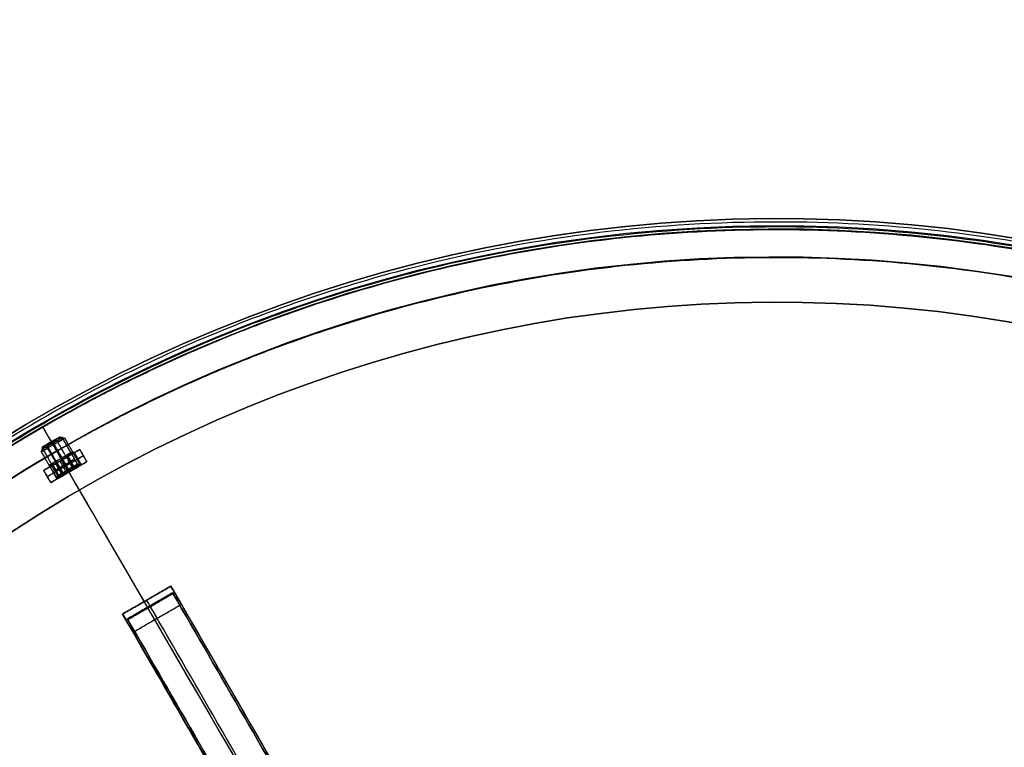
# Model space of a CAD drawing. Header units: millimetres. Extents: x -1649 to 240, y -242 to 238.
# Tile 253 of 256: x -109 to 33, y 134 to 238. Entities that reach past the tile are written whole.
import ezdxf

# ---------------------------------------------------------------- set-up
doc = ezdxf.new("R2010")
doc.units = ezdxf.units.MM
for name, color, linetype, true_color in [('BOMBILLA', 7, 'Continuous', 0xfff700), ('NEGRO', 7, 'Continuous', 0x292828), ('PANTALLA', 7, 'Continuous', 0xffffff)]:
    doc.layers.add(name, color=color, linetype=linetype, true_color=true_color)

# ---------------------------------------------------------------- blocks, each defined once
blk = doc.blocks.new('DOME M 29914')
at = {"layer": 'NEGRO', "extrusion": (0, 0, -1)}
for centre, radius, start, end in [((-12.5, 0, -253.25), 211.5, 292.5907, 112.5907), ((-12.5, 0, -253.5), 210, 329.8579, 149.8579), ((-12.5, 0, -253.25), 210.5, 292.5907, 112.5907), ((-12.5, 0, -253.5), 206, 329.8579, 149.8579), ((-12.5, 0, -247), 199.5, 292.5907, 112.5907), ((-12.5, 0, -258.5), 211.5, 292.5907, 112.5907), ((-12.5, 0, -248), 210.5, 292.5907, 112.5907), ((-12.5, 0, -258.5), 210.5, 292.5907, 112.5907), ((-12.5, 0, -247.5), 199.5, 292.5907, 112.5907), ((-12.5, 0, -259.5), 210, 329.8579, 149.8579), ((-12.5, 0, -259.5), 206, 329.8579, 149.8579), ((-12.5, 0, -248), 211.5, 112.5907, 292.5907), ((-12.5, 0, -258.5), 211.5, 112.5907, 292.5907), ((-12.5, 0, -253.25), 211.5, 112.5907, 292.5907), ((-12.5, 0, -258.5), 210.5, 112.5907, 292.5907), ((-12.5, 0, -253.25), 210.5, 112.5907, 292.5907), ((-12.5, 0, -247.5), 199.5, 112.5907, 292.5907), ((-12.5, 0, -247), 199.5, 112.5907, 292.5907)]:
    blk.add_arc(centre, radius, start, end, dxfattribs=at)
at = {"layer": 'NEGRO'}
for centre, radius, start, end in [((12.5, 0, 248), 211.5, 67.4093, 247.4093), ((12.5, 0, 246.5), 210, 67.4093, 247.4093), ((12.5, 0, 247.5), 210, 67.4093, 210.1421), ((12.5, 0, 247.5), 210, 67.4093, 210.1421), ((12.5, 0, 247.5), 206, 30.1421, 210.1421), ((12.5, 0, 246.5), 199.5, 67.4093, 247.4093), ((12.5, 0, 248), 210.5, 247.4093, 67.4093), ((12.5, 0, 246.5), 210, 247.4093, 67.4093), ((12.5, 0, 246.5), 199.5, 247.4093, 67.4093)]:
    blk.add_arc(centre, radius, start, end, dxfattribs=at)
at = {"layer": 'NEGRO', "extrusion": (0.502147, -0.864782, -4.58416e-15)}
blk.add_arc((10.81, 253.5, -201.22), 1.5, 246.6655, 66.6655, dxfattribs=at)
at = {"layer": 'NEGRO', "extrusion": (0.502147, -0.864782, 0)}
for centre, radius, start, end in [((10.81, 253.5, -200.97), 1.75, 246.6655, 66.6655), ((10.81, 253.5, -200.97), 1.75, 66.6655, 246.6655), ((10.81, 253.5, -198.22), 3, 0, 90), ((10.81, 253.5, -198.47), 2, 66.6655, 246.6655), ((10.81, 253.5, -198.22), 1.65, 180, 0), ((10.81, 253.5, -198.22), 1.65, 0, 180), ((10.81, 253.5, -197.41), 1.65, 180, 360), ((10.81, 253.5, -197.41), 1.65, 0, 180), ((10.81, 253.5, -198.47), 2, 246.6655, 66.6655), ((10.81, 253.5, -198.22), 3, 90, 180), ((10.81, 253.5, -196.41), 1.84, 180, 360), ((10.81, 253.5, -196.41), 1.84, 0, 180), ((10.81, 253.5, -196.6), 1.65, 180, 0)]:
    blk.add_arc(centre, radius, start, end, dxfattribs=at)
at = {"layer": 'NEGRO', "extrusion": (-0.502147, 0.864782, -2.52815e-15)}
blk.add_arc((-10.81, 253.5, 200.72), 2, 113.3345, 293.3345, dxfattribs=at)
at = {"layer": 'NEGRO', "extrusion": (-0.502147, 0.864782, -4.88787e-15)}
blk.add_arc((-10.81, 253.5, 200.72), 2, 293.3345, 113.3345, dxfattribs=at)
at = {"layer": 'NEGRO', "extrusion": (0.502147, -0.864782, -3.88874e-15)}
blk.add_arc((10.81, 253.5, -201.22), 1.5, 66.6655, 246.6655, dxfattribs=at)
at = {"layer": 'NEGRO', "extrusion": (-0.502147, 0.864782, 0)}
for start, end in [(90, 180), (0, 90)]:
    blk.add_arc((-10.81, 253.5, 197.22), 3, start, end, dxfattribs=at)
at = {"layer": 'NEGRO', "extrusion": (-0.502147, 0.864782, -4.87913e-15)}
blk.add_arc((-10.81, 253.5, 196.22), 2, 293.3345, 113.3345, dxfattribs=at)
at = {"layer": 'NEGRO', "extrusion": (-0.502147, 0.864782, 6.98296e-15)}
blk.add_arc((-10.81, 253.5, 196.22), 2.02, 180, 0, dxfattribs=at)
at = {"layer": 'NEGRO', "extrusion": (-0.502147, 0.864782, -6.98296e-15)}
for centre, radius, start in [((-10.81, 253.5, 196.22), 2.03, 360), ((-10.81, 253.5, 196.6), 1.65, 0), ((-10.81, 253.5, 196.22), 3, 90)]:
    blk.add_arc(centre, radius, start, 180, dxfattribs=at)
at = {"layer": 'NEGRO', "extrusion": (-0.502147, 0.864782, 2.745e-16)}
blk.add_arc((-10.81, 253.5, 196.22), 2, 113.3345, 293.3345, dxfattribs=at)
at = {"layer": 'NEGRO', "extrusion": (-0.502147, 0.864782, -8.19286e-15)}
blk.add_arc((-10.81, 253.5, 196.22), 3, 0, 90, dxfattribs=at)
at = {"layer": 'NEGRO', "extrusion": (-0.866025, -0.5, -8.25897e-17)}
blk.add_arc((-171.71, 22.5, -14.83), 3, 90, 180, dxfattribs=at)
at = {"layer": 'NEGRO', "extrusion": (-0.866025, -0.5, 0)}
blk.add_arc((-171.71, 22.5, -10.83), 3, 90, 180, dxfattribs=at)
at = {"layer": 'NEGRO', "extrusion": (0.866025, 0.5, -7.66121e-11)}
blk.add_arc((171.71, 22.5, 6.83), 3, 0, 90, dxfattribs=at)
at = {"layer": 'NEGRO'}
for points in [[(93.58, 194.87, 246.94), (-296.15, 357.02, 246.94), (-458.31, -32.71, 246.94), (-68.58, -194.87, 246.94)], [(93.31, 194.21, 247.65), (-295.12, 355.83, 247.65), (-456.73, -32.6, 247.65), (-68.31, -194.21, 247.65)], [(-68.58, -194.87, 246.94), (321.15, -357.02, 246.94), (483.31, 32.71, 246.94), (93.58, 194.87, 246.94)], [(-68.31, -194.21, 247.65), (320.12, -355.83, 247.65), (481.73, 32.6, 247.65), (93.31, 194.21, 247.65)]]:
    blk.add_rational_spline(points, [0.816490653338, 0.272163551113, 0.272163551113, 0.816490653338], degree=3, dxfattribs=at)
for points in [[(-86.9, 186.68, 258.5), (-86.9, 186.68, 248)], [(-86.43, 185.8, 258.5), (-86.43, 185.8, 248)], [(-92.95, 181.6, 247.5), (-90.94, 178.15, 247.5)], [(-90.5, 180.13, 252.91), (-92.89, 178.75, 254.09)], [(-90.63, 180.06, 252.65), (-90.02, 179.84, 252.36)], [(-90.45, 180.17, 253.91), (-89.78, 179.98, 254.05)], [(-90.02, 179.84, 252.36), (-87.76, 175.95, 252.36)], [(-89.78, 179.98, 254.05), (-87.52, 176.08, 254.05)], [(-92.96, 178.71, 253.81), (-93.14, 178.03, 253.92)], [(-92.71, 178.85, 252.57), (-92.8, 178.22, 252.25)], [(-87.59, 178.35, 247.5), (-92.78, 175.34, 247.5)], [(-92.29, 179.1, 254.83), (-92.24, 178.55, 255.28)], [(-92.24, 178.55, 255.28), (-89.98, 174.66, 255.28)], [(-91.18, 179.74, 254.88), (-92.21, 179.14, 252.12)], [(-92.21, 179.14, 252.12), (-92.13, 178.61, 251.66)], [(-92.13, 178.61, 251.66), (-89.87, 174.72, 251.66)], [(-91.59, 179.51, 252.01), (-91.3, 179.09, 251.51)], [(-91.3, 179.09, 251.51), (-89.04, 175.2, 251.51)], [(-90.76, 179.41, 255.34), (-91.18, 179.74, 254.88)], [(-88.5, 175.52, 255.34), (-90.76, 179.41, 255.34)], [(-87.59, 178.35, 252.03), (-89.55, 177.22, 252.03)], [(-87.59, 178.35, 247.5), (-86.59, 176.62, 247.5)], [(-86.59, 176.62, 253.5), (-87.59, 178.35, 253.5)], [(-87.59, 178.35, 253.5), (-87.59, 178.35, 247.5)], [(-87.59, 178.35, 250.5), (-86.59, 176.62, 250.5)], [(-93.14, 178.03, 253.92), (-90.88, 174.14, 253.92)], [(-92.8, 178.22, 252.25), (-90.54, 174.33, 252.25)], [(-92.28, 174.48, 247.5), (-87.09, 177.49, 247.5)], [(-91.07, 176.34, 253.69), (-89.46, 177.27, 252.89)], [(-90.99, 176.38, 253.9), (-89.39, 177.31, 253.1)], [(-89.31, 177.36, 253.31), (-90.91, 176.43, 254.11)], [(-89.46, 177.27, 252.89), (-89.31, 177.36, 253.31)], [(-89.46, 177.27, 252.89), (-88.46, 175.54, 252.89)], [(-89.39, 177.31, 253.1), (-88.38, 175.58, 253.1)], [(-88.3, 175.63, 253.31), (-89.31, 177.36, 253.31)], [(-89.28, 177.37, 252.22), (-88.47, 175.97, 252.22)], [(-89.28, 177.37, 254.78), (-88.47, 175.97, 254.78)], [(-88.76, 177.68, 253.5), (-87.95, 176.27, 253.5)], [(-87.35, 176.18, 255.62), (-88.35, 177.91, 255.62)], [(-87.09, 177.49, 247.5), (-87.09, 177.49, 253.5)], [(-90.83, 176.47, 252.03), (-92.78, 175.34, 252.03)], [(-90.83, 174.16, 255.82), (-91.83, 175.89, 255.82)], [(-91.78, 173.61, 247.5), (-86.59, 176.62, 247.5)], [(-90.8, 174.61, 253.5), (-91.62, 176.02, 253.5)], [(-91.45, 176.12, 252.72), (-90.63, 174.71, 252.72)], [(-91.45, 176.12, 254.28), (-90.63, 174.71, 254.28)], [(-90.91, 176.43, 254.11), (-91.07, 176.34, 253.69)], [(-90.07, 174.61, 253.69), (-91.07, 176.34, 253.69)], [(-90.99, 176.38, 253.9), (-89.99, 174.65, 253.9)], [(-89.91, 174.7, 254.11), (-90.91, 176.43, 254.11)], [(-88.96, 176.4, 252.89), (-90.57, 175.47, 253.69)], [(-90.41, 175.56, 254.11), (-90.57, 175.47, 253.69)], [(-90.47, 176.69, 251.88), (-89.65, 175.28, 251.88)], [(-90.47, 176.69, 255.12), (-89.65, 175.28, 255.12)], [(-88.8, 176.5, 253.31), (-90.41, 175.56, 254.11)], [(-90.27, 176.8, 253.29), (-90.11, 176.89, 253.71)], [(-89.26, 175.07, 253.29), (-90.27, 176.8, 253.29)], [(-89.18, 175.12, 256.5), (-90.19, 176.85, 256.5)], [(-89.18, 175.12, 247.5), (-90.19, 176.85, 247.5)], [(-90.19, 176.85, 256.5), (-90.19, 176.85, 255.15)], [(-90.19, 176.85, 251.85), (-90.19, 176.85, 247.5)], [(-89.11, 175.16, 253.71), (-90.11, 176.89, 253.71)], [(-90.07, 174.61, 253.69), (-88.46, 175.54, 252.89)], [(-88.3, 175.63, 253.31), (-89.91, 174.7, 254.11)], [(-88.5, 175.52, 255.34), (-89.11, 175.16, 253.71)], [(-88.8, 176.5, 253.31), (-88.96, 176.4, 252.89)], [(-88.47, 175.97, 252.22), (-88.07, 175.76, 251.93)], [(-88.47, 175.97, 254.78), (-88.07, 175.76, 255.07)], [(-88.46, 175.54, 252.89), (-88.3, 175.63, 253.31)], [(-87.6, 176.04, 252.71), (-88.38, 175.58, 253.1)], [(-86.59, 176.62, 252.03), (-87.98, 175.82, 252.03)], [(-87.95, 176.27, 253.5), (-87.43, 176.14, 253.5)], [(-86.59, 176.62, 247.5), (-86.59, 176.62, 253.5)], [(-81.26, 176.09, 247.5), (-81.26, 176.09, 246.5)], [(-92.78, 175.34, 247.5), (-92.78, 175.34, 253.5)], [(-92.78, 175.34, 253.5), (-91.78, 173.61, 253.5)], [(-91.78, 173.61, 247.5), (-92.78, 175.34, 247.5)], [(-92.78, 175.34, 250.5), (-91.78, 173.61, 250.5)], [(-92.28, 174.48, 247.5), (-92.28, 174.48, 253.5)], [(-90.39, 174.42, 252.03), (-91.78, 173.61, 252.03)], [(-90.94, 174.1, 253.5), (-90.8, 174.61, 253.5)], [(-89.99, 174.65, 253.9), (-90.77, 174.2, 254.29)], [(-90.63, 174.71, 252.72), (-90.73, 174.22, 252.55)], [(-90.63, 174.71, 254.28), (-90.73, 174.22, 254.45)], [(-89.91, 174.7, 254.11), (-90.07, 174.61, 253.69)], [(-89.26, 175.07, 253.29), (-89.87, 174.72, 251.66)], [(-89.65, 175.28, 251.88), (-89.53, 174.92, 251.51)], [(-89.65, 175.28, 255.12), (-89.53, 174.92, 255.49)], [(-89.18, 175.12, 256.5), (-89.18, 175.12, 255.52)], [(-89.18, 175.12, 251.48), (-89.18, 175.12, 247.5)], [(-91.78, 173.61, 253.5), (-91.78, 173.61, 247.5)], [(-81.44, 154.71, 0.5), (-74.51, 158.71, 0.5)], [(-81.44, 154.71, 22.5), (-74.51, 158.71, 22.5)], [(-74.51, 158.71, 11.5), (-81.44, 154.71, 11.5)], [(-74.51, 158.71, 22.5), (-74.51, 158.71, 0.5)], [(-74.51, 158.71, 0.5), (9.94, 12.44, 0.5)], [(-74.51, 158.71, 13), (9.94, 12.44, 13)], [(-73.97, 157.76, 24.82), (-80.89, 153.76, 24.82)], [(-80.75, 154.01), (-74.25, 157.76)], [(-74.25, 157.76, 0.5), (-80.75, 154.01, 0.5)], [(-80.75, 154.01, 0.25), (-74.25, 157.76, 0.25)], [(-74.25, 157.76), (-74.25, 157.76, 0.5)], [(-74.25, 157.76), (8.25, 14.87)], [(8.25, 14.87, 0.5), (-74.25, 157.76, 0.5)], [(-74.25, 157.76, 0.25), (8.25, 14.87, 0.25)], [(-79.94, 152.11, 25.5), (-73.01, 156.11, 25.5)], [(-77.98, 156.71, 0.5), (-77.98, 156.71, 22.5)], [(-77.5, 155.88), (-77.5, 155.88, 0.5)], [(5, 12.99, 0.5), (-77.5, 155.88, 0.5)], [(5, 12.99), (-77.5, 155.88)], [(-73.01, 156.11, 25.5), (9.94, 12.44, 25.5)], [(-81.44, 154.71, 0.5), (-81.44, 154.71, 22.5)], [(3.01, 8.44, 0.5), (-81.44, 154.71, 0.5)], [(-81.44, 154.71, 13), (3.01, 8.44, 13)], [(-80.75, 154.01, 0.5), (-80.75, 154.01)], [(1.75, 11.12), (-80.75, 154.01)], [(-80.75, 154.01, 0.5), (1.75, 11.12, 0.5)], [(1.75, 11.12, 0.25), (-80.75, 154.01, 0.25)], [(3.01, 8.44, 25.5), (-79.94, 152.11, 25.5)]]:
    blk.add_open_spline(points, degree=1, dxfattribs=at)
at = {"layer": 'PANTALLA', "extrusion": (0, 0, -1)}
for radius in [210, 206]:
    blk.add_arc((-12.5, 0, -259.5), radius, 59.8579, 239.8579, dxfattribs=at)
at = {"layer": 'PANTALLA'}
for radius in [210, 206]:
    blk.add_arc((12.5, 0, 259.5), radius, 120.1421, 300.1421, dxfattribs=at)
at = {"layer": 'PANTALLA', "extrusion": (-0.864782, -0.502147, 3.04917e-17)}
for radius, end in [(210, 181.4565), (206, 181.4848)]:
    blk.add_arc((6.28, 259.5, -10.81), radius, 180, end, dxfattribs=at)
at = {"layer": 'PANTALLA', "extrusion": (0.864782, 0.502147, 3.04917e-17)}
for radius in [210, 206]:
    blk.add_arc((-6.28, 259.5, 10.81), radius, 0, 180, dxfattribs=at)
at = {"layer": 'PANTALLA'}
for points, knots in [([(-152.23, 130.13, 254.16), (-148.43, 134.95, 254.16), (-144.42, 139.59, 254.16), (-136, 148.52, 254.16), (-131.59, 152.8, 254.16), (-124.71, 158.91, 254.16), (-122.38, 160.9, 254.16), (-117.62, 164.77, 254.16), (-115.2, 166.66, 254.16), (-111.5, 169.4, 254.16), (-110.26, 170.3, 254.16), (-107.76, 172.08, 254.16), (-106.5, 172.95, 254.16), (-103.96, 174.67, 254.16), (-102.68, 175.52, 254.16), (-100.75, 176.77, 254.16), (-100.1, 177.18, 254.16), (-98.8, 178, 254.16), (-98.15, 178.4, 254.16), (-97.5, 178.81, 254.16), (-96.74, 179.27, 254.16), (-95.98, 179.73, 254.16), (-94.45, 180.65, 254.16), (-93.69, 181.1, 254.16), (-92.92, 181.55, 254.16), (-92.15, 181.99, 254.16), (-91.37, 182.43, 254.16), (-89.82, 183.31, 254.16), (-89.05, 183.74, 254.16), (-88.27, 184.17, 254.16), (-87.59, 184.54, 254.16), (-86.92, 184.9, 254.16), (-85.57, 185.62, 254.16), (-84.89, 185.98, 254.16), (-82.84, 187.04, 254.16), (-81.48, 187.73, 254.16), (-78.72, 189.08, 254.16), (-77.34, 189.74, 254.16), (-74.56, 191.04, 254.16), (-73.16, 191.67, 254.16), (-68.94, 193.51, 254.16), (-66.11, 194.68, 254.16), (-60.38, 196.9, 254.16), (-57.5, 197.94, 254.16), (-48.78, 200.88, 254.16), (-42.88, 202.59, 254.16), (-30.95, 205.48, 254.16), (-24.93, 206.66, 254.16), (-18.86, 207.58, 254.16), (-11.78, 208.65, 254.16), (-4.66, 209.35, 254.16), (9.64, 210.03, 254.16), (16.8, 210.01, 254.16), (38.24, 208.84, 254.16), (52.42, 206.6, 254.16), (66.27, 202.93, 254.16), (80.1, 199.27, 254.16), (93.52, 194.2, 254.16), (112.72, 184.6, 254.16), (118.95, 181.08, 254.16), (131.02, 173.42, 254.16), (136.86, 169.28, 254.16), (142.47, 164.86, 254.16), (152.84, 156.68, 254.16), (162.42, 147.55, 254.16), (179.72, 127.6, 254.16), (187.42, 116.83, 254.16), (194.05, 105.42, 254.16), (200.68, 94, 254.16), (206.21, 81.98, 254.16), (214.96, 57.06, 254.16), (218.15, 44.22, 254.16), (220.11, 31.16, 254.16), (221.17, 24.09, 254.16), (221.87, 16.97, 254.16), (222.54, 2.69, 254.16), (222.51, -4.47, 254.16), (221.32, -25.9, 254.16), (219.07, -40.07, 254.16), (215.4, -53.9, 254.16), (211.72, -67.74, 254.16), (206.64, -81.17, 254.16), (197.02, -100.37, 254.16), (193.49, -106.6, 254.16), (185.82, -118.68, 254.16), (181.67, -124.52, 254.16), (177.23, -130.13, 254.16), (173.43, -134.95, 254.16), (169.42, -139.59, 254.16), (161, -148.52, 254.16), (156.59, -152.8, 254.16), (149.71, -158.91, 254.16), (147.38, -160.9, 254.16), (142.62, -164.77, 254.16), (140.2, -166.66, 254.16), (136.5, -169.4, 254.16), (135.26, -170.3, 254.16), (132.76, -172.08, 254.16), (131.5, -172.95, 254.16), (128.96, -174.67, 254.16), (127.68, -175.52, 254.16), (125.75, -176.77, 254.16), (125.1, -177.18, 254.16), (123.8, -178, 254.16), (123.15, -178.4, 254.16), (122.5, -178.81, 254.16), (121.74, -179.27, 254.16), (120.98, -179.73, 254.16), (119.45, -180.65, 254.16), (118.69, -181.1, 254.16), (117.92, -181.55, 254.16), (117.15, -181.99, 254.16), (116.37, -182.43, 254.16), (114.82, -183.31, 254.16), (114.05, -183.74, 254.16), (113.27, -184.17, 254.16), (112.59, -184.54, 254.16), (111.92, -184.9, 254.16), (110.57, -185.62, 254.16), (109.89, -185.98, 254.16), (107.84, -187.04, 254.16), (106.48, -187.73, 254.16), (103.72, -189.08, 254.16), (102.34, -189.74, 254.16), (99.56, -191.04, 254.16), (98.16, -191.67, 254.16), (93.94, -193.51, 254.16), (91.11, -194.68, 254.16), (85.38, -196.9, 254.16), (82.5, -197.94, 254.16), (73.78, -200.88, 254.16), (67.88, -202.59, 254.16), (55.95, -205.48, 254.16), (49.93, -206.66, 254.16), (43.86, -207.58, 254.16), (36.78, -208.65, 254.16), (29.66, -209.35, 254.16), (15.36, -210.03, 254.16), (8.2, -210.01, 254.16), (-13.24, -208.84, 254.16), (-27.42, -206.6, 254.16), (-41.27, -202.93, 254.16), (-55.1, -199.27, 254.16), (-68.52, -194.2, 254.16), (-87.72, -184.6, 254.16), (-93.95, -181.08, 254.16), (-106.02, -173.42, 254.16), (-111.86, -169.28, 254.16), (-117.47, -164.86, 254.16), (-127.84, -156.68, 254.16), (-137.42, -147.55, 254.16), (-154.72, -127.6, 254.16), (-162.42, -116.83, 254.16), (-169.05, -105.42, 254.16), (-175.68, -94, 254.16), (-181.21, -81.98, 254.16), (-189.96, -57.06, 254.16), (-193.15, -44.22, 254.16), (-195.11, -31.16, 254.16), (-196.17, -24.09, 254.16), (-196.87, -16.97, 254.16), (-197.54, -2.69, 254.16), (-197.51, 4.47, 254.16), (-196.32, 25.9, 254.16), (-194.07, 40.07, 254.16), (-190.4, 53.9, 254.16), (-186.72, 67.74, 254.16), (-181.64, 81.17, 254.16), (-172.02, 100.37, 254.16), (-168.49, 106.6, 254.16), (-160.82, 118.68, 254.16), (-156.67, 124.52, 254.16), (-152.23, 130.13, 254.16)], [0, 0, 0, 0, 18.411041, 18.411041, 36.822081, 36.822081, 46.026496, 46.026496, 55.23091, 55.23091, 59.832979, 59.832979, 64.435048, 64.435048, 69.037117, 69.037117, 71.338109, 71.338109, 73.639152, 73.639152, 73.639152, 76.308455, 76.308455, 78.977839, 78.977839, 78.977839, 81.647142, 81.647142, 84.316526, 84.316526, 84.316526, 86.61742, 86.61742, 88.918366, 88.918366, 93.520448, 93.520448, 98.12253, 98.12253, 102.724612, 102.724612, 111.929052, 111.929052, 121.133492, 121.133492, 139.544585, 139.544585, 157.955677, 157.955677, 157.955677, 179.434085, 179.434085, 200.912493, 200.912493, 243.897399, 243.897399, 243.897399, 286.850818, 286.850818, 308.313513, 308.313513, 329.776207, 329.776207, 329.776207, 369.416201, 369.416201, 409.056195, 409.056195, 409.056195, 448.696188, 448.696188, 488.336182, 488.336182, 488.336182, 509.798877, 509.798877, 531.261571, 531.261571, 574.21499, 574.21499, 574.21499, 617.199897, 617.199897, 638.678304, 638.678304, 660.156712, 660.156712, 660.156712, 678.567753, 678.567753, 696.978793, 696.978793, 706.183208, 706.183208, 715.387622, 715.387622, 719.989691, 719.989691, 724.59176, 724.59176, 729.193829, 729.193829, 731.494821, 731.494821, 733.795864, 733.795864, 733.795864, 736.465167, 736.465167, 739.134551, 739.134551, 739.134551, 741.803854, 741.803854, 744.473238, 744.473238, 744.473238, 746.774132, 746.774132, 749.075078, 749.075078, 753.67716, 753.67716, 758.279242, 758.279242, 762.881324, 762.881324, 772.085764, 772.085764, 781.290204, 781.290204, 799.701297, 799.701297, 818.112389, 818.112389, 818.112389, 839.590797, 839.590797, 861.069205, 861.069205, 904.054111, 904.054111, 904.054111, 947.00753, 947.00753, 968.470225, 968.470225, 989.932919, 989.932919, 989.932919, 1029.572913, 1029.572913, 1069.212907, 1069.212907, 1069.212907, 1108.8529, 1108.8529, 1148.492894, 1148.492894, 1148.492894, 1169.955589, 1169.955589, 1191.418283, 1191.418283, 1234.371702, 1234.371702, 1234.371702, 1277.356609, 1277.356609, 1298.835016, 1298.835016, 1320.313424, 1320.313424, 1320.313424, 1320.313424]), ([(-149.09, 127.66, 254.16), (-145.37, 132.37, 254.16), (-141.43, 136.92, 254.16), (-133.19, 145.67, 254.16), (-128.87, 149.86, 254.16), (-122.14, 155.85, 254.16), (-119.85, 157.8, 254.16), (-115.19, 161.59, 254.16), (-112.82, 163.44, 254.16), (-109.2, 166.13, 254.16), (-107.99, 167.01, 254.16), (-105.54, 168.75, 254.16), (-104.3, 169.61, 254.16), (-101.81, 171.29, 254.16), (-100.56, 172.12, 254.16), (-98.67, 173.35, 254.16), (-98.04, 173.75, 254.16), (-96.77, 174.55, 254.16), (-96.13, 174.95, 254.16), (-95.49, 175.35, 254.16), (-94.73, 175.81, 254.16), (-93.97, 176.27, 254.16), (-92.44, 177.19, 254.16), (-91.68, 177.64, 254.16), (-90.91, 178.09, 254.16), (-90.14, 178.53, 254.16), (-89.37, 178.97, 254.16), (-87.82, 179.85, 254.16), (-87.04, 180.28, 254.16), (-86.26, 180.71, 254.16), (-85.6, 181.07, 254.16), (-84.94, 181.42, 254.16), (-83.61, 182.13, 254.16), (-82.94, 182.48, 254.16), (-80.94, 183.52, 254.16), (-79.6, 184.19, 254.16), (-76.91, 185.52, 254.16), (-75.55, 186.16, 254.16), (-72.82, 187.43, 254.16), (-71.45, 188.05, 254.16), (-67.33, 189.85, 254.16), (-64.55, 191, 254.16), (-58.94, 193.16, 254.16), (-56.12, 194.19, 254.16), (-47.57, 197.07, 254.16), (-41.8, 198.74, 254.16), (-30.11, 201.56, 254.16), (-24.21, 202.72, 254.16), (-18.27, 203.62, 254.16), (-11.33, 204.67, 254.16), (-4.34, 205.36, 254.16), (9.69, 206.03, 254.16), (16.71, 206.01, 254.16), (37.75, 204.86, 254.16), (51.66, 202.66, 254.16), (65.24, 199.06, 254.16), (78.81, 195.47, 254.16), (91.97, 190.5, 254.16), (110.81, 181.09, 254.16), (116.92, 177.63, 254.16), (128.76, 170.12, 254.16), (134.49, 166.06, 254.16), (140, 161.72, 254.16), (150.17, 153.7, 254.16), (159.56, 144.74, 254.16), (176.54, 125.17, 254.16), (184.08, 114.61, 254.16), (190.59, 103.41, 254.16), (197.09, 92.21, 254.16), (202.52, 80.42, 254.16), (211.1, 55.97, 254.16), (214.23, 43.38, 254.16), (216.15, 30.57, 254.16), (217.19, 23.63, 254.16), (217.88, 16.65, 254.16), (218.53, 2.63, 254.16), (218.5, -4.39, 254.16), (217.34, -25.41, 254.16), (215.13, -39.31, 254.16), (211.53, -52.87, 254.16), (207.92, -66.45, 254.16), (202.93, -79.62, 254.16), (193.5, -98.46, 254.16), (190.04, -104.57, 254.16), (182.51, -116.42, 254.16), (178.44, -122.15, 254.16), (174.09, -127.66, 254.16), (170.37, -132.37, 254.16), (166.43, -136.92, 254.16), (158.19, -145.67, 254.16), (153.87, -149.86, 254.16), (147.14, -155.85, 254.16), (144.85, -157.8, 254.16), (140.19, -161.59, 254.16), (137.82, -163.44, 254.16), (134.2, -166.13, 254.16), (132.99, -167.01, 254.16), (130.54, -168.75, 254.16), (129.3, -169.61, 254.16), (126.81, -171.29, 254.16), (125.56, -172.12, 254.16), (123.67, -173.35, 254.16), (123.04, -173.75, 254.16), (121.77, -174.55, 254.16), (121.13, -174.95, 254.16), (120.49, -175.35, 254.16), (119.73, -175.81, 254.16), (118.97, -176.27, 254.16), (117.44, -177.19, 254.16), (116.68, -177.64, 254.16), (115.91, -178.09, 254.16), (115.14, -178.53, 254.16), (114.37, -178.97, 254.16), (112.82, -179.85, 254.16), (112.04, -180.28, 254.16), (111.26, -180.71, 254.16), (110.6, -181.07, 254.16), (109.94, -181.42, 254.16), (108.61, -182.13, 254.16), (107.94, -182.48, 254.16), (105.94, -183.52, 254.16), (104.6, -184.19, 254.16), (101.91, -185.52, 254.16), (100.55, -186.16, 254.16), (97.82, -187.43, 254.16), (96.45, -188.05, 254.16), (92.33, -189.85, 254.16), (89.55, -191, 254.16), (83.94, -193.16, 254.16), (81.12, -194.19, 254.16), (72.57, -197.07, 254.16), (66.8, -198.74, 254.16), (55.11, -201.56, 254.16), (49.21, -202.72, 254.16), (43.27, -203.62, 254.16), (36.33, -204.67, 254.16), (29.34, -205.36, 254.16), (15.31, -206.03, 254.16), (8.29, -206.01, 254.16), (-12.75, -204.86, 254.16), (-26.66, -202.66, 254.16), (-40.24, -199.06, 254.16), (-53.81, -195.47, 254.16), (-66.97, -190.5, 254.16), (-85.81, -181.09, 254.16), (-91.92, -177.63, 254.16), (-103.76, -170.12, 254.16), (-109.49, -166.06, 254.16), (-115, -161.72, 254.16), (-125.17, -153.7, 254.16), (-134.56, -144.74, 254.16), (-151.54, -125.17, 254.16), (-159.08, -114.61, 254.16), (-165.59, -103.41, 254.16), (-172.09, -92.21, 254.16), (-177.52, -80.42, 254.16), (-186.1, -55.97, 254.16), (-189.23, -43.38, 254.16), (-191.15, -30.57, 254.16), (-192.19, -23.63, 254.16), (-192.88, -16.65, 254.16), (-193.53, -2.63, 254.16), (-193.5, 4.39, 254.16), (-192.34, 25.41, 254.16), (-190.13, 39.31, 254.16), (-186.53, 52.87, 254.16), (-182.92, 66.45, 254.16), (-177.93, 79.62, 254.16), (-168.5, 98.46, 254.16), (-165.04, 104.57, 254.16), (-157.51, 116.42, 254.16), (-153.44, 122.15, 254.16), (-149.09, 127.66, 254.16)], [0, 0, 0, 0, 18.033008, 18.033008, 36.066016, 36.066016, 45.08144, 45.08144, 54.096864, 54.096864, 58.604441, 58.604441, 63.112018, 63.112018, 67.619595, 67.619595, 69.873341, 69.873341, 72.127138, 72.127138, 72.127138, 74.796451, 74.796451, 77.465849, 77.465849, 77.465849, 80.135162, 80.135162, 82.80456, 82.80456, 82.80456, 85.058211, 85.058211, 87.311913, 87.311913, 91.819503, 91.819503, 96.327093, 96.327093, 100.834682, 100.834682, 109.850132, 109.850132, 118.865581, 118.865581, 136.898639, 136.898639, 154.931698, 154.931698, 154.931698, 176.001728, 176.001728, 197.071757, 197.071757, 239.239377, 239.239377, 239.239377, 281.374894, 281.374894, 302.428904, 302.428904, 323.482914, 323.482914, 323.482914, 362.367886, 362.367886, 401.252859, 401.252859, 401.252859, 440.137831, 440.137831, 479.022804, 479.022804, 479.022804, 500.076814, 500.076814, 521.130824, 521.130824, 563.266341, 563.266341, 563.266341, 605.43396, 605.43396, 626.50399, 626.50399, 647.574019, 647.574019, 647.574019, 665.607027, 665.607027, 683.640035, 683.640035, 692.655459, 692.655459, 701.670883, 701.670883, 706.17846, 706.17846, 710.686037, 710.686037, 715.193614, 715.193614, 717.447361, 717.447361, 719.701157, 719.701157, 719.701157, 722.370471, 722.370471, 725.039868, 725.039868, 725.039868, 727.709182, 727.709182, 730.378579, 730.378579, 730.378579, 732.632231, 732.632231, 734.885933, 734.885933, 739.393523, 739.393523, 743.901112, 743.901112, 748.408702, 748.408702, 757.424151, 757.424151, 766.439601, 766.439601, 784.472659, 784.472659, 802.505717, 802.505717, 802.505717, 823.575747, 823.575747, 844.645777, 844.645777, 886.813396, 886.813396, 886.813396, 928.948913, 928.948913, 950.002923, 950.002923, 971.056933, 971.056933, 971.056933, 1009.941906, 1009.941906, 1048.826878, 1048.826878, 1048.826878, 1087.711851, 1087.711851, 1126.596823, 1126.596823, 1126.596823, 1147.650833, 1147.650833, 1168.704843, 1168.704843, 1210.84036, 1210.84036, 1210.84036, 1253.007979, 1253.007979, 1274.078009, 1274.078009, 1295.148039, 1295.148039, 1295.148039, 1295.148039])]:
    blk.add_open_spline(points, degree=3, knots=knots, dxfattribs=at)

msp = doc.modelspace()

# ---------------------------------------------------------------- block references
at = {"layer": 'BOMBILLA'}
msp.add_blockref('DOME M 29914', (-12.5, -1.8, 2.71), dxfattribs=at)

doc.saveas('drawing.dxf')
